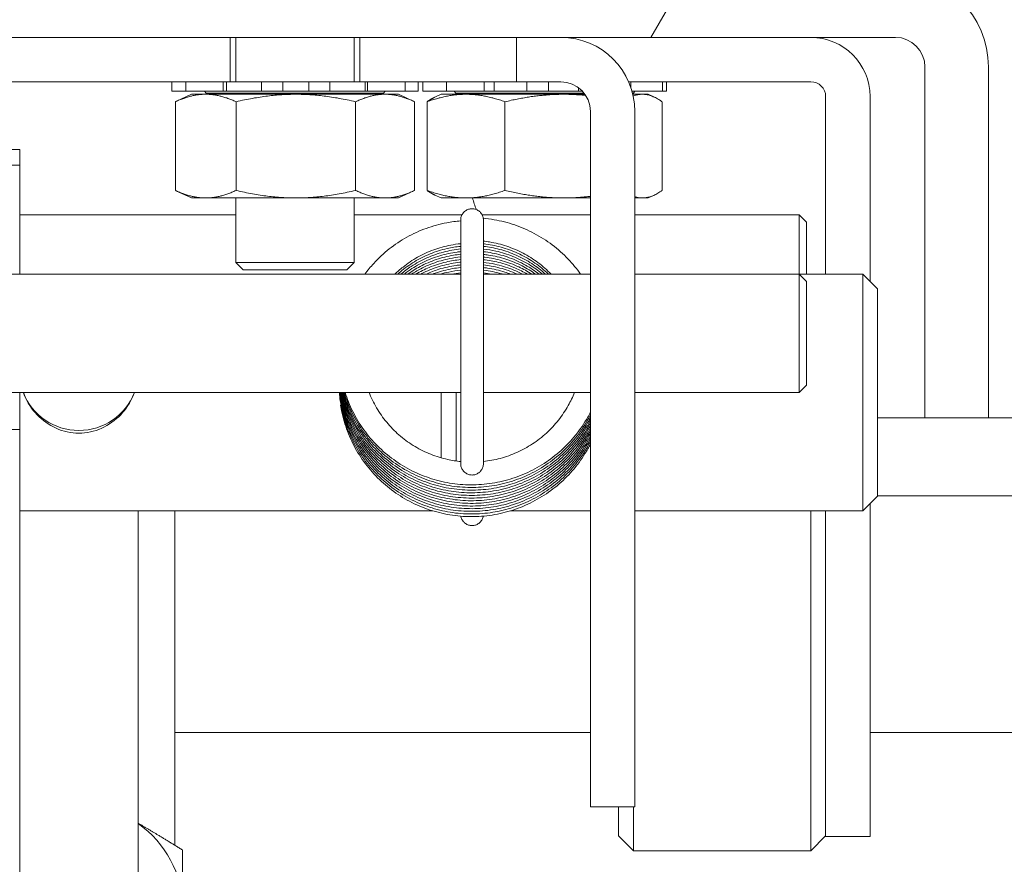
# Model space of a CAD drawing. Header units: inches. Extents: x 15 to 394, y 11 to 241.
# Tile 35 of 83: x 271.15 to 273.23, y 74.21 to 76. Entities that reach past the tile are written whole.
import ezdxf

# ---------------------------------------------------------------- set-up
doc = ezdxf.new("R2010")
doc.units = ezdxf.units.IN
doc.header["$LTSCALE"] = 24
doc.header["$MEASUREMENT"] = 0
doc.layers.add('Hatch (ANSI)', color=7, linetype='Continuous', lineweight=5)
doc.layers.add('Visible (ANSI)', color=7, linetype='Continuous', lineweight=5)

msp = doc.modelspace()

# ---------------------------------------------------------------- hatches: boundary and pattern name
at = {"layer": 'Hatch (ANSI)'}
h = msp.add_hatch(dxfattribs=at)
h.set_pattern_fill('ANSI31', color=256, scale=24, style=0)
edge = h.paths.add_edge_path()
edge.add_ellipse((247.2402, 76.0002), major_axis=(0, 0.2278), ratio=1, start_angle=0, end_angle=90)
edge.add_line((247.0125, 76.0002), (247.0125, 52.3932))
edge.add_ellipse((247.3027, 52.3932), major_axis=(-0.2903, 0), ratio=1, start_angle=0, end_angle=90)
edge.add_line((247.3027, 52.1029), (296.4722, 52.1029))
edge.add_ellipse((296.4722, 52.3932), major_axis=(0, -0.2903), ratio=1, start_angle=0, end_angle=90)
edge.add_line((296.7625, 52.3932), (296.7625, 76.0002))
edge.add_ellipse((296.5347, 76.0002), major_axis=(0.2278, 0), ratio=1, start_angle=0, end_angle=90)
edge.add_line((296.5347, 76.2279), (293.9902, 76.2279))
edge.add_ellipse((293.9902, 76.3217), major_axis=(0, -0.0938), ratio=1, start_angle=270, end_angle=360, ccw=False)
edge.add_line((293.8965, 76.3217), (293.8965, 76.8662))
edge.add_ellipse((293.9902, 76.8662), major_axis=(-0.0938, 0), ratio=1, start_angle=270, end_angle=360, ccw=False)
edge.add_line((293.9902, 76.9599), (294.3875, 76.9599))
edge.add_line((294.3875, 76.9599), (294.3875, 77.0939))
edge.add_line((294.3875, 77.0939), (293.9902, 77.0939))
edge.add_ellipse((293.9902, 76.8662), major_axis=(0, 0.2278), ratio=1, start_angle=0, end_angle=90)
edge.add_line((293.7625, 76.8662), (293.7625, 76.3217))
edge.add_ellipse((293.9902, 76.3217), major_axis=(-0.2278, 0), ratio=1, start_angle=0, end_angle=90)
edge.add_line((293.9902, 76.0939), (296.5347, 76.0939))
edge.add_ellipse((296.5347, 76.0002), major_axis=(0, 0.0938), ratio=1, start_angle=270, end_angle=360, ccw=False)
edge.add_line((296.6285, 76.0002), (296.6285, 52.3932))
edge.add_ellipse((296.4722, 52.3932), major_axis=(0.1562, 0), ratio=1, start_angle=270, end_angle=360, ccw=False)
edge.add_line((296.4722, 52.2369), (247.3027, 52.2369))
edge.add_ellipse((247.3027, 52.3932), major_axis=(0, -0.1562), ratio=1, start_angle=270, end_angle=360, ccw=False)
edge.add_line((247.1465, 52.3932), (247.1465, 76.0002))
edge.add_ellipse((247.2402, 76.0002), major_axis=(-0.0938, 0), ratio=1, start_angle=270, end_angle=360, ccw=False)
edge.add_line((247.2402, 76.0939), (248.5347, 76.0939))
edge.add_ellipse((248.5347, 76.3217), major_axis=(0, -0.2278), ratio=1, start_angle=0, end_angle=90)
edge.add_line((248.7625, 76.3217), (248.7625, 76.8662))
edge.add_ellipse((248.5347, 76.8662), major_axis=(0.2278, 0), ratio=1, start_angle=0, end_angle=90)
edge.add_line((248.5347, 77.0939), (248.1375, 77.0939))
edge.add_line((248.1375, 77.0939), (248.1375, 76.9599))
edge.add_line((248.1375, 76.9599), (248.5347, 76.9599))
edge.add_ellipse((248.5347, 76.8662), major_axis=(0, 0.0938), ratio=1, start_angle=270, end_angle=360, ccw=False)
edge.add_line((248.6285, 76.8662), (248.6285, 76.3217))
edge.add_ellipse((248.5347, 76.3217), major_axis=(0.0938, 0), ratio=1, start_angle=270, end_angle=360, ccw=False)
edge.add_line((248.5347, 76.2279), (248.1597, 76.2279))
edge.add_line((248.1597, 76.2279), (247.8472, 76.2279))
edge.add_line((247.8472, 76.2279), (247.5347, 76.2279))
edge.add_line((247.5347, 76.2279), (247.2402, 76.2279))
h = msp.add_hatch(dxfattribs=at)
h.set_pattern_fill('ANSI31', color=256, scale=24, angle=15, style=0)
edge = h.paths.add_edge_path()
edge.add_line((269.325, 75.8974), (269.325, 75.1564))
edge.add_line((269.325, 75.1564), (269.459, 75.1564))
edge.add_line((269.459, 75.1564), (269.459, 75.8974))
edge.add_ellipse((269.5215, 75.8974), major_axis=(-0.0625, 0), ratio=1, start_angle=270, end_angle=360, ccw=False)
edge.add_line((269.5215, 75.9599), (273.0035, 75.9599))
edge.add_ellipse((273.0035, 75.8974), major_axis=(0, 0.0625), ratio=1, start_angle=270, end_angle=360, ccw=False)
edge.add_line((273.066, 75.8974), (273.066, 75.1564))
edge.add_line((273.066, 75.1564), (273.2, 75.1564))
edge.add_line((273.2, 75.1564), (273.2, 75.8974))
edge.add_ellipse((273.0035, 75.8974), major_axis=(0.1965, 0), ratio=1, start_angle=0, end_angle=90)
edge.add_line((273.0035, 76.0939), (269.5215, 76.0939))
edge.add_ellipse((269.5215, 75.8974), major_axis=(0, 0.1965), ratio=1, start_angle=0, end_angle=90)

# ---------------------------------------------------------------- linework, layer by layer
at = {"layer": 'Visible (ANSI)'}
for p, q in [((269.5215, 75.9599), (273.0035, 75.9599)), ((271.5978, 75.8662), (271.5978, 75.9599)), ((271.61, 75.8662), (271.61, 75.9599)), ((271.86, 75.8662), (271.86, 75.9599)), ((271.8719, 75.9599), (271.8719, 75.8662)), ((272.2028, 75.8662), (272.2028, 75.9599)), ((273.066, 75.8974), (273.066, 75.1564)), ((273.2, 75.1564), (273.2, 75.8974)), ((270.9329, 75.8662), (271.5978, 75.8662)), ((271.4749, 75.8662), (271.4749, 75.8462)), ((271.5044, 75.8662), (271.5044, 75.8462)), ((271.5834, 75.8662), (271.5834, 75.8462)), ((271.5902, 75.8662), (271.5902, 75.8462)), ((271.5978, 75.8662), (271.6004, 75.8662)), ((271.6135, 75.8662), (271.6004, 75.8662)), ((271.6135, 75.8662), (271.6407, 75.8662)), ((271.6643, 75.8662), (271.6407, 75.8662)), ((271.7091, 75.8662), (271.6643, 75.8662)), ((271.6643, 75.8662), (271.6643, 75.8462)), ((271.7096, 75.8662), (271.7091, 75.8662)), ((271.7091, 75.8462), (271.7091, 75.8662)), ((271.7096, 75.8662), (271.7297, 75.8662)), ((271.7447, 75.8662), (271.7297, 75.8662)), ((271.7447, 75.8662), (271.7646, 75.8662)), ((271.8088, 75.8662), (271.7646, 75.8662)), ((271.7646, 75.8662), (271.7646, 75.8462)), ((271.8331, 75.8662), (271.8088, 75.8662)), ((271.8088, 75.8462), (271.8088, 75.8662)), ((271.8331, 75.8662), (271.8605, 75.8662)), ((271.8719, 75.8662), (271.8605, 75.8662)), ((271.8719, 75.8662), (272.2028, 75.8662)), ((271.8832, 75.8662), (271.8832, 75.8462)), ((271.8886, 75.8462), (271.8886, 75.8662)), ((271.9675, 75.8662), (271.9675, 75.8462)), ((271.995, 75.8662), (271.995, 75.8462)), ((272.0052, 75.8662), (272.0052, 75.8462)), ((272.0554, 75.8662), (272.0554, 75.8462)), ((272.1345, 75.8662), (272.1345, 75.8462)), ((272.1557, 75.8662), (272.1557, 75.8462)), ((272.2966, 75.8662), (272.2028, 75.8662)), ((272.2246, 75.8662), (272.2246, 75.8462)), ((272.2708, 75.8462), (272.2708, 75.8662)), ((272.4398, 75.8662), (272.825, 75.8662)), ((272.4444, 75.8662), (272.4444, 75.8544)), ((272.5113, 75.8662), (272.5113, 75.8462)), ((272.5197, 75.8662), (272.5197, 75.8462)), ((271.4749, 75.8462), (271.475, 75.8462)), ((271.4749, 75.8462), (271.4749, 75.8462)), ((271.4952, 75.8462), (271.475, 75.8462)), ((271.4952, 75.8462), (271.5044, 75.8462)), ((271.5071, 75.8462), (271.5044, 75.8462)), ((271.5071, 75.8462), (271.5147, 75.8462)), ((271.5421, 75.8462), (271.5147, 75.8462)), ((271.5421, 75.8462), (271.5834, 75.8462)), ((271.5475, 75.8424), (271.544, 75.8462)), ((271.5902, 75.8462), (271.5834, 75.8462)), ((271.6004, 75.8462), (271.5902, 75.8462)), ((271.6004, 75.8462), (271.6135, 75.8462)), ((271.6407, 75.8462), (271.6135, 75.8462)), ((271.6407, 75.8462), (271.6643, 75.8462)), ((271.7091, 75.8462), (271.6643, 75.8462)), ((271.7091, 75.8462), (271.7096, 75.8462)), ((271.7297, 75.8462), (271.7096, 75.8462)), ((271.7297, 75.8462), (271.7447, 75.8462)), ((271.7646, 75.8462), (271.7447, 75.8462)), ((271.8088, 75.8462), (271.7646, 75.8462)), ((271.8088, 75.8462), (271.8331, 75.8462)), ((271.8605, 75.8462), (271.8331, 75.8462)), ((271.8605, 75.8462), (271.8734, 75.8462)), ((271.8832, 75.8462), (271.8734, 75.8462)), ((271.8886, 75.8462), (271.8832, 75.8462)), ((271.8886, 75.8462), (271.9303, 75.8462)), ((271.9224, 75.8424), (271.9259, 75.8462)), ((271.9576, 75.8462), (271.9303, 75.8462)), ((271.9576, 75.8462), (271.9649, 75.8462)), ((271.9675, 75.8462), (271.9649, 75.8462)), ((271.9675, 75.8462), (271.9752, 75.8462)), ((271.995, 75.8462), (271.9752, 75.8462)), ((272.0055, 75.8462), (272.0052, 75.8462)), ((272.0055, 75.8462), (272.0083, 75.8462)), ((272.0316, 75.8462), (272.0083, 75.8462)), ((272.0316, 75.8462), (272.0554, 75.8462)), ((272.0602, 75.8462), (272.0554, 75.8462)), ((272.0602, 75.8462), (272.0699, 75.8462)), ((272.0981, 75.8462), (272.0699, 75.8462)), ((272.075, 75.8424), (272.0715, 75.8462)), ((272.0981, 75.8462), (272.1345, 75.8462)), ((272.1557, 75.8462), (272.1345, 75.8462)), ((272.1691, 75.8462), (272.1557, 75.8462)), ((272.1691, 75.8462), (272.1832, 75.8462)), ((272.2087, 75.8462), (272.1832, 75.8462)), ((272.2087, 75.8462), (272.2246, 75.8462)), ((272.2708, 75.8462), (272.2246, 75.8462)), ((272.2708, 75.8462), (272.2796, 75.8462)), ((272.3029, 75.8462), (272.2796, 75.8462)), ((272.3029, 75.8462), (272.3177, 75.8462)), ((272.334, 75.8462), (272.3177, 75.8462)), ((272.334, 75.8537), (272.334, 75.8462)), ((272.3424, 75.8462), (272.334, 75.8462)), ((272.4469, 75.8462), (272.4797, 75.8462)), ((272.4499, 75.8424), (272.4534, 75.8462)), ((272.5052, 75.8462), (272.4797, 75.8462)), ((272.5052, 75.8462), (272.5102, 75.8462)), ((272.5113, 75.8462), (272.5102, 75.8462)), ((272.5197, 75.8462), (272.5113, 75.8462)), ((271.4823, 75.824), (271.4823, 75.6366)), ((271.5162, 75.8398), (271.4836, 75.8246)), ((271.9537, 75.8398), (271.5162, 75.8398)), ((271.9224, 75.8424), (271.5475, 75.8424)), ((271.5475, 75.8398), (271.5475, 75.8424)), ((271.6105, 75.824), (271.6105, 75.6366)), ((271.8632, 75.824), (271.8632, 75.6366)), ((271.9224, 75.8398), (271.9224, 75.8424)), ((271.9537, 75.8398), (271.9864, 75.8246)), ((271.9876, 75.824), (271.9876, 75.6366)), ((272.0141, 75.824), (272.0141, 75.6366)), ((272.0437, 75.8398), (272.0305, 75.8336)), ((272.3476, 75.8398), (272.0437, 75.8398)), ((272.3456, 75.8424), (272.075, 75.8424)), ((272.075, 75.8398), (272.075, 75.8424)), ((272.1786, 75.6366), (272.1786, 75.824)), ((272.4499, 75.8424), (272.4479, 75.8424)), ((272.4812, 75.8398), (272.4486, 75.8398)), ((272.4499, 75.8398), (272.4499, 75.8424)), ((272.4812, 75.8398), (272.4944, 75.8336)), ((272.5108, 75.824), (272.5108, 75.6366)), ((272.8562, 75.4599), (272.8562, 75.8349)), ((272.95, 75.8349), (272.95, 75.4447)), ((272.3591, 74.5849), (272.3591, 75.8037)), ((272.4528, 74.5849), (272.4528, 75.8037)), ((271.1535, 75.7232), (271.0597, 75.7232)), ((271.1535, 75.7232), (271.1535, 75.7224)), ((271.1535, 75.6897), (271.1535, 75.7224)), ((271.0597, 75.6897), (271.1535, 75.6897)), ((271.1535, 75.6897), (271.1535, 75.4599)), ((271.5162, 75.6208), (271.4836, 75.636)), ((271.9537, 75.6208), (271.9864, 75.636)), ((271.9537, 75.6208), (271.5162, 75.6208)), ((271.61, 75.4846), (271.61, 75.6208)), ((271.86, 75.4846), (271.86, 75.6208)), ((272.0437, 75.6208), (272.0305, 75.6269)), ((272.3591, 75.6208), (272.0437, 75.6208)), ((272.4812, 75.6208), (272.4528, 75.6208)), ((272.4812, 75.6208), (272.4944, 75.6269)), ((271.1535, 75.5849), (271.61, 75.5849)), ((271.86, 75.5849), (272.0877, 75.5849)), ((272.0851, 75.0596), (272.0851, 75.5741)), ((272.1305, 75.5849), (272.3591, 75.5849)), ((272.1331, 75.5741), (272.1331, 75.0596)), ((272.4528, 75.5849), (272.8003, 75.5849)), ((272.8003, 75.4599), (272.8003, 75.5849)), ((272.816, 75.5693), (272.8003, 75.5849)), ((272.816, 75.5693), (272.816, 75.4599)), ((271.61, 75.4846), (271.86, 75.4846)), ((271.6257, 75.4689), (271.61, 75.4846)), ((271.8443, 75.4689), (271.86, 75.4846)), ((270.5706, 75.4599), (272.0851, 75.4599)), ((271.8443, 75.4689), (271.6257, 75.4689)), ((272.1331, 75.4599), (272.3591, 75.4599)), ((272.4528, 75.4599), (272.8003, 75.4599)), ((272.8003, 75.4599), (272.9347, 75.4599)), ((272.8003, 75.2099), (272.8003, 75.4599)), ((272.816, 75.4443), (272.8003, 75.4599)), ((272.9347, 74.9599), (272.9347, 75.4599)), ((272.966, 75.4287), (272.9347, 75.4599)), ((272.816, 75.4443), (272.816, 75.2256)), ((272.966, 75.4287), (272.966, 74.9912)), ((272.816, 75.2256), (272.8003, 75.2099)), ((270.5706, 75.2099), (272.0851, 75.2099)), ((271.1535, 75.2099), (271.1535, 75.132)), ((272.044, 75.2099), (272.044, 75.0718)), ((272.0753, 75.0652), (272.0753, 75.2099)), ((272.1331, 75.2099), (272.3591, 75.2099)), ((272.4528, 75.2099), (272.8003, 75.2099)), ((273.066, 75.1564), (272.966, 75.1564)), ((273.066, 75.1564), (273.2, 75.1564)), ((273.45, 75.1564), (273.2, 75.1564)), ((271.1535, 75.132), (271.0597, 75.132)), ((271.1535, 75.132), (271.1535, 74.1361)), ((272.966, 74.9912), (272.9347, 74.9599)), ((272.966, 74.9919), (273.45, 74.9919)), ((272.95, 74.9752), (272.95, 74.5224)), ((271.1535, 74.9599), (272.0262, 74.9599)), ((271.4035, 74.9599), (271.4035, 74.1225)), ((271.4812, 74.3669), (271.4812, 74.9599)), ((272.1902, 74.9599), (272.3591, 74.9599)), ((272.4528, 74.9599), (272.9347, 74.9599)), ((272.825, 74.2419), (272.825, 74.9599)), ((272.8562, 74.5224), (272.8562, 74.9599)), ((272.3591, 74.3349), (272.3591, 74.5849)), ((272.4528, 74.5849), (272.4528, 74.3349)), ((272.8562, 74.2724), (272.8562, 74.5224)), ((272.95, 74.5224), (272.95, 74.2724)), ((271.4812, 74.4919), (272.3591, 74.4919)), ((272.95, 74.4919), (273.45, 74.4919)), ((271.4812, 74.3669), (271.4812, 74.2535)), ((272.3591, 74.3349), (272.4528, 74.3349)), ((272.4187, 74.2732), (272.4187, 74.3349)), ((272.45, 74.3349), (272.45, 74.2419)), ((272.4187, 74.2732), (272.45, 74.2419)), ((272.8562, 74.2732), (272.825, 74.2419)), ((272.8562, 74.2724), (272.95, 74.2724)), ((272.45, 74.2419), (272.825, 74.2419))]:
    msp.add_line(p, q, dxfattribs=at)
for centre, radius, start, end in [((273.0035, 75.8974), 0.1965, 0, 90), ((272.2966, 75.8037), 0.1563, 0, 90), ((272.825, 75.8349), 0.125, 0, 90), ((273.0035, 75.8974), 0.0625, 0, 90), ((272.2966, 75.8037), 0.0625, 0, 90), ((272.825, 75.8349), 0.0312, 0, 90), ((272.2625, 75.6564), 0.1563, 193.1887, 202.6185), ((272.1091, 75.5549), 0.024, 177.1597, 182.8403)]:
    msp.add_arc(centre, radius, start, end, dxfattribs=at)
for centre, major_axis, start_param, end_param in [((271.2785, 75.2528), (-0.125, 0), 0.355669, 2.785924), ((271.2785, 74.1225), (0.2187, 0), 0, 0.962551)]:
    msp.add_ellipse(centre, major_axis=major_axis, ratio=0.985179, start_param=start_param, end_param=end_param, dxfattribs=at)
for points, weights in [([(271.4823, 75.824), (271.5464, 75.8534), (271.6105, 75.824)], [1, 1.15470053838, 1]), ([(271.4836, 75.8246), (271.4829, 75.8243), (271.4823, 75.824)], [1.00267659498, 1.0013500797, 1]), ([(271.6105, 75.824), (271.7369, 75.8534), (271.8632, 75.824)], [1, 1.15470053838, 1]), ([(271.8632, 75.824), (271.9254, 75.8534), (271.9876, 75.824)], [1, 1.15470053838, 1]), ([(272.0141, 75.824), (272.0963, 75.8534), (272.1786, 75.824)], [1, 1.15470053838, 1]), ([(272.0305, 75.8336), (272.0227, 75.83), (272.0141, 75.824)], [1.04589524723, 1.02802426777, 1]), ([(272.1786, 75.824), (272.269, 75.8454), (272.3492, 75.8374)], [1, 1.10818368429, 1.06505943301]), ([(272.4494, 75.8362), (272.4784, 75.8467), (272.5108, 75.824)], [1.05874303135, 1.11528804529, 1]), ([(271.4823, 75.6366), (271.4829, 75.6363), (271.4836, 75.636)], [1, 1.0013500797, 1.00267659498]), ([(271.6105, 75.6366), (271.5464, 75.6071), (271.4823, 75.6366)], [1, 1.15470053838, 1]), ([(271.8632, 75.6366), (271.7369, 75.6071), (271.6105, 75.6366)], [1, 1.15470053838, 1]), ([(271.9876, 75.6366), (271.9254, 75.6071), (271.8632, 75.6366)], [1, 1.15470053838, 1]), ([(272.0141, 75.6366), (272.0227, 75.6306), (272.0305, 75.6269)], [1, 1.02802426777, 1.04589524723]), ([(272.1786, 75.6366), (272.0963, 75.6071), (272.0141, 75.6366)], [1, 1.15470053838, 1]), ([(272.3591, 75.6242), (272.2738, 75.614), (272.1786, 75.6366)], [1.05946974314, 1.11453983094, 1]), ([(272.5108, 75.6366), (272.4801, 75.615), (272.4528, 75.6233)], [1, 1.10879353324, 1.06456842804]), ([(271.4035, 74.3002), (271.447, 74.275), (271.4972, 74.2436)], [1.00961804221, 1.03230472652, 1]), ([(271.4972, 74.2436), (271.4972, 74.1802), (271.4972, 74.1225)], [1, 1.0379548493, 1])]:
    msp.add_rational_spline(points, weights, degree=2, dxfattribs=at)
for points, knots in [([(272.1091, 75.5981), (272.1066, 75.5981), (272.1041, 75.5977), (272.0993, 75.5962), (272.097, 75.595), (272.093, 75.5921), (272.0912, 75.5903), (272.0882, 75.5862), (272.0871, 75.584), (272.0855, 75.5792), (272.0851, 75.5767), (272.0851, 75.5741)], [-3.141593, -3.141593, -3.141593, -3.141593, -2.827433, -2.827433, -2.513274, -2.513274, -2.199115, -2.199115, -1.884956, -1.884956, -1.570796, -1.570796, -1.570796, -1.570796]), ([(272.1331, 75.5741), (272.1331, 75.5767), (272.1327, 75.5792), (272.1311, 75.584), (272.1299, 75.5862), (272.127, 75.5903), (272.1252, 75.5921), (272.1211, 75.595), (272.1189, 75.5962), (272.1141, 75.5977), (272.1116, 75.5981), (272.1091, 75.5981)], [1.570796, 1.570796, 1.570796, 1.570796, 1.884956, 1.884956, 2.199115, 2.199115, 2.513274, 2.513274, 2.827433, 2.827433, 3.141593, 3.141593, 3.141593, 3.141593]), ([(272.1328, 75.5778), (272.1404, 75.5772), (272.1481, 75.5762), (272.1705, 75.5724), (272.1851, 75.5686), (272.2135, 75.5589), (272.2274, 75.5529), (272.2539, 75.5388), (272.2666, 75.5307), (272.2906, 75.5125), (272.3019, 75.5025), (272.3217, 75.4817), (272.3305, 75.4711), (272.3384, 75.4599)], [0.0840364, 0.0840364, 0.0840364, 0.0840364, 0.1661849, 0.1661849, 0.3264249, 0.3264249, 0.4866691, 0.4866691, 0.6469118, 0.6469118, 0.8071483, 0.8071483, 0.9532054, 0.9532054, 0.9532054, 0.9532054]), ([(271.8826, 75.4599), (271.8884, 75.4678), (271.8947, 75.4753), (271.9114, 75.4936), (271.9224, 75.5038), (271.9459, 75.5223), (271.9584, 75.5306), (271.9846, 75.5452), (271.9983, 75.5514), (272.0265, 75.5616), (272.041, 75.5656), (272.0655, 75.5702), (272.0753, 75.5716), (272.0851, 75.5724)], [5.3468346, 5.3468346, 5.3468346, 5.3468346, 5.4516047, 5.4516047, 5.6116971, 5.6116971, 5.7718208, 5.7718208, 5.9319753, 5.9319753, 6.0921584, 6.0921584, 6.197541, 6.197541, 6.197541, 6.197541]), ([(271.9462, 75.4599), (271.9517, 75.4652), (271.9574, 75.4702), (271.973, 75.4826), (271.9834, 75.4895), (272.005, 75.5017), (272.0164, 75.5069), (272.0398, 75.5154), (272.0518, 75.5188), (272.071, 75.5225), (272.078, 75.5235), (272.0851, 75.5242)], [5.5107288, 5.5107288, 5.5107288, 5.5107288, 5.6083485, 5.6083485, 5.7686429, 5.7686429, 5.9288962, 5.9288962, 6.0891117, 6.0891117, 6.1806158, 6.1806158, 6.1806158, 6.1806158]), ([(271.9522, 75.4599), (271.9539, 75.4614), (271.9555, 75.4629), (271.9667, 75.4723), (271.9768, 75.4796), (271.998, 75.4925), (272.0092, 75.4981), (272.0322, 75.5074), (272.0442, 75.5111), (272.0658, 75.5161), (272.0754, 75.5176), (272.0851, 75.5186)], [11.829203, 11.829203, 11.829203, 11.829203, 11.8576629, 11.8576629, 12.0179662, 12.0179662, 12.178228, 12.178228, 12.3384511, 12.3384511, 12.4638012, 12.4638012, 12.4638012, 12.4638012]), ([(271.9587, 75.4599), (271.9657, 75.4658), (271.9731, 75.4713), (271.9911, 75.4831), (272.0021, 75.489), (272.0248, 75.4991), (272.0366, 75.5032), (272.0606, 75.5096), (272.0728, 75.5118), (272.0851, 75.513)], [18.1491141, 18.1491141, 18.1491141, 18.1491141, 18.2672876, 18.2672876, 18.4275581, 18.4275581, 18.587789, 18.587789, 18.7469867, 18.7469867, 18.7469867, 18.7469867]), ([(272.1331, 75.5296), (272.1374, 75.5291), (272.1418, 75.5285), (272.1585, 75.5258), (272.1706, 75.5228), (272.1943, 75.5149), (272.2058, 75.51), (272.2279, 75.4984), (272.2385, 75.4917), (272.2583, 75.4769), (272.2676, 75.4687), (272.2761, 75.4599)], [0.1032777, 0.1032777, 0.1032777, 0.1032777, 0.1601029, 0.1601029, 0.320243, 0.320243, 0.4803772, 0.4803772, 0.6405132, 0.6405132, 0.7984645, 0.7984645, 0.7984645, 0.7984645]), ([(272.1331, 75.524), (272.1348, 75.5238), (272.1366, 75.5236), (272.1507, 75.5218), (272.163, 75.5192), (272.1869, 75.5121), (272.1985, 75.5075), (272.221, 75.4967), (272.2318, 75.4904), (272.2521, 75.4763), (272.2617, 75.4684), (272.2705, 75.4599)], [6.3864629, 6.3864629, 6.3864629, 6.3864629, 6.4094538, 6.4094538, 6.5695962, 6.5695962, 6.729731, 6.729731, 6.889866, 6.889866, 7.0476953, 7.0476953, 7.0476953, 7.0476953]), ([(272.1331, 75.5184), (272.1446, 75.5172), (272.1561, 75.5151), (272.1794, 75.509), (272.1912, 75.5049), (272.214, 75.4948), (272.225, 75.4889), (272.2457, 75.4755), (272.2554, 75.4681), (272.2645, 75.4599)], [12.6696482, 12.6696482, 12.6696482, 12.6696482, 12.8189491, 12.8189491, 12.9790848, 12.9790848, 13.1392191, 13.1392191, 13.2956852, 13.2956852, 13.2956852, 13.2956852]), ([(272.1331, 75.5128), (272.142, 75.5119), (272.1509, 75.5104), (272.1718, 75.5057), (272.1837, 75.502), (272.2069, 75.4927), (272.2181, 75.4871), (272.239, 75.4745), (272.2488, 75.4676), (272.258, 75.4599)], [18.9528336, 18.9528336, 18.9528336, 18.9528336, 19.0683015, 19.0683015, 19.2284385, 19.2284385, 19.3885725, 19.3885725, 19.5422381, 19.5422381, 19.5422381, 19.5422381]), ([(271.9656, 75.4599), (271.9684, 75.4621), (271.9713, 75.4642), (271.9844, 75.4734), (271.9951, 75.4797), (272.0175, 75.4906), (272.0291, 75.4951), (272.053, 75.5023), (272.0652, 75.5049), (272.08, 75.5069), (272.0826, 75.5071), (272.0851, 75.5074)], [24.4707078, 24.4707078, 24.4707078, 24.4707078, 24.5166072, 24.5166072, 24.6768863, 24.6768863, 24.8371253, 24.8371253, 24.9973282, 24.9973282, 25.0301719, 25.0301719, 25.0301719, 25.0301719]), ([(271.9732, 75.4599), (271.9815, 75.4658), (271.9902, 75.4712), (272.0103, 75.4818), (272.0217, 75.4867), (272.0453, 75.4947), (272.0574, 75.4977), (272.0748, 75.5006), (272.08, 75.5013), (272.0851, 75.5018)], [30.7943054, 30.7943054, 30.7943054, 30.7943054, 30.9262128, 30.9262128, 31.08646, 31.08646, 31.2466701, 31.2466701, 31.3133571, 31.3133571, 31.3133571, 31.3133571]), ([(271.9814, 75.4599), (271.985, 75.4623), (271.9887, 75.4645), (272.0032, 75.4728), (272.0145, 75.4781), (272.0377, 75.4868), (272.0497, 75.4903), (272.0696, 75.4943), (272.0773, 75.4954), (272.0851, 75.4962)], [37.1203404, 37.1203404, 37.1203404, 37.1203404, 37.1755374, 37.1755374, 37.335793, 37.335793, 37.4960105, 37.4960105, 37.5965424, 37.5965424, 37.5965424, 37.5965424]), ([(271.9905, 75.4599), (271.9996, 75.4652), (272.009, 75.4699), (272.0303, 75.4787), (272.0421, 75.4826), (272.0644, 75.4879), (272.0747, 75.4896), (272.0851, 75.4906)], [43.4494079, 43.4494079, 43.4494079, 43.4494079, 43.5851244, 43.5851244, 43.7453495, 43.7453495, 43.8797278, 43.8797278, 43.8797278, 43.8797278]), ([(272.1331, 75.5072), (272.1394, 75.5065), (272.1457, 75.5056), (272.1641, 75.5021), (272.1762, 75.4988), (272.1996, 75.4903), (272.211, 75.4851), (272.2321, 75.4734), (272.2418, 75.467), (272.251, 75.4599)], [25.236019, 25.236019, 25.236019, 25.236019, 25.3176534, 25.3176534, 25.4777921, 25.4777921, 25.637926, 25.637926, 25.7871063, 25.7871063, 25.7871063, 25.7871063]), ([(272.1331, 75.5016), (272.1368, 75.5012), (272.1404, 75.5007), (272.1564, 75.4983), (272.1686, 75.4954), (272.1923, 75.4877), (272.2039, 75.4829), (272.2248, 75.4721), (272.2344, 75.4663), (272.2434, 75.4599)], [31.5192042, 31.5192042, 31.5192042, 31.5192042, 31.5670047, 31.5670047, 31.7271454, 31.7271454, 31.8872797, 31.8872797, 32.0299681, 32.0299681, 32.0299681, 32.0299681]), ([(272.1331, 75.496), (272.1341, 75.4959), (272.1352, 75.4958), (272.1487, 75.4942), (272.1609, 75.4917), (272.1849, 75.4848), (272.1966, 75.4804), (272.2173, 75.4706), (272.2264, 75.4656), (272.2352, 75.4599)], [37.8023894, 37.8023894, 37.8023894, 37.8023894, 37.8163554, 37.8163554, 37.9764985, 37.9764985, 38.1366335, 38.1366335, 38.2703926, 38.2703926, 38.2703926, 38.2703926]), ([(272.1331, 75.4904), (272.1439, 75.4893), (272.1547, 75.4874), (272.1774, 75.4816), (272.1892, 75.4776), (272.2094, 75.469), (272.2179, 75.4647), (272.226, 75.4599)], [44.0855748, 44.0855748, 44.0855748, 44.0855748, 44.2258513, 44.2258513, 44.3859873, 44.3859873, 44.5077802, 44.5077802, 44.5077802, 44.5077802]), ([(272.0006, 75.4599), (272.0042, 75.4618), (272.0079, 75.4636), (272.0229, 75.4704), (272.0346, 75.4746), (272.0586, 75.4812), (272.0709, 75.4835), (272.0839, 75.4849), (272.0845, 75.485), (272.0851, 75.485)], [49.782393, 49.782393, 49.782393, 49.782393, 49.8344539, 49.8344539, 49.994687, 49.994687, 50.1548849, 50.1548849, 50.1629132, 50.1629132, 50.1629132, 50.1629132]), ([(272.0122, 75.4599), (272.0209, 75.4639), (272.0299, 75.4673), (272.0509, 75.4738), (272.0631, 75.4765), (272.0786, 75.4787), (272.0819, 75.4791), (272.0851, 75.4794)], [56.1206756, 56.1206756, 56.1206756, 56.1206756, 56.2440229, 56.2440229, 56.4042277, 56.4042277, 56.4460984, 56.4460984, 56.4460984, 56.4460984]), ([(272.0257, 75.4599), (272.0276, 75.4607), (272.0296, 75.4614), (272.0433, 75.4661), (272.0554, 75.4693), (272.0734, 75.4725), (272.0793, 75.4733), (272.0851, 75.4738)], [62.4666827, 62.4666827, 62.4666827, 62.4666827, 62.4933571, 62.4933571, 62.6535692, 62.6535692, 62.7292836, 62.7292836, 62.7292836, 62.7292836]), ([(272.1331, 75.4848), (272.1413, 75.484), (272.1495, 75.4826), (272.1698, 75.4783), (272.1817, 75.4747), (272.201, 75.4671), (272.2085, 75.4637), (272.2159, 75.4599)], [50.3687602, 50.3687602, 50.3687602, 50.3687602, 50.4752035, 50.4752035, 50.6353409, 50.6353409, 50.7412515, 50.7412515, 50.7412515, 50.7412515]), ([(272.1331, 75.4792), (272.1387, 75.4786), (272.1443, 75.4778), (272.1621, 75.4746), (272.1742, 75.4714), (272.1922, 75.4651), (272.1983, 75.4626), (272.2043, 75.4599)], [56.6519455, 56.6519455, 56.6519455, 56.6519455, 56.7245553, 56.7245553, 56.8846945, 56.8846945, 56.9694216, 56.9694216, 56.9694216, 56.9694216]), ([(272.1331, 75.4736), (272.1361, 75.4733), (272.139, 75.473), (272.1544, 75.4707), (272.1665, 75.4679), (272.1826, 75.4629), (272.1867, 75.4615), (272.1908, 75.4599)], [62.9351307, 62.9351307, 62.9351307, 62.9351307, 62.9739065, 62.9739065, 63.1340478, 63.1340478, 63.1898671, 63.1898671, 63.1898671, 63.1898671]), ([(272.0424, 75.4599), (272.0482, 75.4616), (272.054, 75.4631), (272.0682, 75.4661), (272.0766, 75.4674), (272.0851, 75.4682)], [68.8254758, 68.8254758, 68.8254758, 68.8254758, 68.9029092, 68.9029092, 69.0124689, 69.0124689, 69.0124689, 69.0124689]), ([(272.1331, 75.4681), (272.1334, 75.468), (272.1338, 75.468), (272.1466, 75.4665), (272.1589, 75.4642), (272.1719, 75.4605), (272.173, 75.4602), (272.174, 75.4599)], [69.218316, 69.218316, 69.218316, 69.218316, 69.2232569, 69.2232569, 69.3834008, 69.3834008, 69.3975333, 69.3975333, 69.3975333, 69.3975333]), ([(271.3959, 75.2099), (271.3952, 75.2081), (271.3945, 75.2063), (271.3874, 75.1888), (271.3778, 75.1744), (271.3559, 75.1515), (271.342, 75.1413), (271.3113, 75.1275), (271.2945, 75.1239), (271.2624, 75.1239), (271.2456, 75.1275), (271.2149, 75.1413), (271.201, 75.1515), (271.1791, 75.1744), (271.1696, 75.1888), (271.1624, 75.2063), (271.1617, 75.2081), (271.161, 75.2099)], [0.5960518, 0.5960518, 0.5960518, 0.5960518, 0.6100534, 0.6100534, 0.7319308, 0.7319308, 0.8541414, 0.8541414, 0.976352, 0.976352, 1.0985626, 1.0985626, 1.2207732, 1.2207732, 1.3426506, 1.3426506, 1.3566522, 1.3566522, 1.3566522, 1.3566522]), ([(272.3591, 75.1064), (272.354, 75.0965), (272.3484, 75.087), (272.3337, 75.0653), (272.3243, 75.0535), (272.3038, 75.0316), (272.2926, 75.0214), (272.2688, 75.003), (272.2562, 74.9948), (272.2298, 74.9804), (272.216, 74.9743), (272.1876, 74.9643), (272.1731, 74.9605), (272.1435, 74.9551), (272.1285, 74.9537), (272.0984, 74.9531), (272.0834, 74.954), (272.0537, 74.9582), (272.039, 74.9616), (272.0103, 74.9704), (271.9964, 74.976), (271.9695, 74.9894), (271.9567, 74.9971), (271.9323, 75.0146), (271.9208, 75.0243), (271.8996, 75.0454), (271.8898, 75.0568), (271.8723, 75.0809), (271.8645, 75.0937), (271.851, 75.1204), (271.8453, 75.1343), (271.8363, 75.1628), (271.833, 75.1774), (271.8299, 75.198), (271.8292, 75.204), (271.8288, 75.2099)], [71.161766, 71.161766, 71.161766, 71.161766, 71.279941, 71.279941, 71.440156, 71.440156, 71.600383, 71.600383, 71.760619, 71.760619, 71.920861, 71.920861, 72.081106, 72.081106, 72.241346, 72.241346, 72.401576, 72.401576, 72.561789, 72.561789, 72.72198, 72.72198, 72.882143, 72.882143, 73.042276, 73.042276, 73.202377, 73.202377, 73.362448, 73.362448, 73.522494, 73.522494, 73.682519, 73.682519, 73.746462, 73.746462, 73.746462, 73.746462]), ([(272.3591, 75.112), (272.3524, 75.099), (272.3448, 75.0866), (272.3273, 75.0627), (272.3175, 75.0513), (272.2962, 75.0301), (272.2846, 75.0204), (272.2602, 75.0029), (272.2473, 74.9951), (272.2203, 74.9817), (272.2063, 74.9761), (272.1776, 74.9672), (272.1629, 74.9639), (272.1332, 74.9596), (272.1181, 74.9587), (272.0881, 74.9592), (272.0731, 74.9607), (272.0436, 74.966), (272.029, 74.9699), (272.0007, 74.9798), (271.987, 74.9859), (271.9606, 75.0002), (271.9481, 75.0084), (271.9244, 75.0268), (271.9133, 75.0369), (271.8928, 75.0587), (271.8835, 75.0705), (271.8668, 75.0953), (271.8595, 75.1084), (271.847, 75.1355), (271.8419, 75.1496), (271.8339, 75.1784), (271.8311, 75.1931), (271.8294, 75.2086), (271.8293, 75.2093), (271.8293, 75.2099)], [64.878582, 64.878582, 64.878582, 64.878582, 65.033529, 65.033529, 65.193747, 65.193747, 65.353976, 65.353976, 65.514214, 65.514214, 65.674457, 65.674457, 65.834701, 65.834701, 65.99494, 65.99494, 66.155166, 66.155166, 66.315375, 66.315375, 66.475559, 66.475559, 66.635716, 66.635716, 66.795841, 66.795841, 66.955935, 66.955935, 67.116, 67.116, 67.27604, 67.27604, 67.436062, 67.436062, 67.443206, 67.443206, 67.443206, 67.443206]), ([(272.3591, 75.1176), (272.3577, 75.1149), (272.3563, 75.1123), (272.3476, 75.0966), (272.3393, 75.084), (272.3207, 75.0604), (272.3104, 75.0493), (272.2883, 75.029), (272.2764, 75.0197), (272.2513, 75.0031), (272.2381, 74.9958), (272.2107, 74.9834), (272.1966, 74.9783), (272.1675, 74.9704), (272.1527, 74.9677), (272.1228, 74.9645), (272.1078, 74.9641), (272.0778, 74.9658), (272.0629, 74.9678), (272.0335, 74.9742), (272.0191, 74.9785), (271.9912, 74.9895), (271.9777, 74.9961), (271.9519, 75.0114), (271.9397, 75.0201), (271.9167, 75.0392), (271.906, 75.0498), (271.8863, 75.0723), (271.8774, 75.0844), (271.8617, 75.1098), (271.8549, 75.1232), (271.8434, 75.1508), (271.8388, 75.165), (271.833, 75.1896), (271.8311, 75.1997), (271.8299, 75.2099)], [58.595396, 58.595396, 58.595396, 58.595396, 58.626907, 58.626907, 58.787117, 58.787117, 58.947338, 58.947338, 59.107569, 59.107569, 59.267809, 59.267809, 59.428053, 59.428053, 59.588296, 59.588296, 59.748532, 59.748532, 59.908755, 59.908755, 60.068959, 60.068959, 60.229137, 60.229137, 60.389287, 60.389287, 60.549405, 60.549405, 60.709492, 60.709492, 60.869551, 60.869551, 61.029586, 61.029586, 61.139908, 61.139908, 61.139908, 61.139908]), ([(272.3591, 75.1232), (272.3561, 75.1175), (272.353, 75.1119), (272.3419, 75.0935), (272.3331, 75.0813), (272.3137, 75.0583), (272.303, 75.0476), (272.2802, 75.0281), (272.268, 75.0192), (272.2423, 75.0036), (272.2288, 74.9968), (272.201, 74.9854), (272.1867, 74.9808), (272.1574, 74.974), (272.1425, 74.9718), (272.1125, 74.9697), (272.0974, 74.9699), (272.0675, 74.9727), (272.0527, 74.9752), (272.0236, 74.9827), (272.0094, 74.9876), (271.9819, 74.9996), (271.9687, 75.0067), (271.9435, 75.0229), (271.9315, 75.032), (271.9093, 75.052), (271.8989, 75.0629), (271.8802, 75.0862), (271.8717, 75.0986), (271.8569, 75.1246), (271.8506, 75.1381), (271.8401, 75.1661), (271.8361, 75.1805), (271.8322, 75.2001), (271.8313, 75.205), (271.8306, 75.2099)], [52.312208, 52.312208, 52.312208, 52.312208, 52.380494, 52.380494, 52.540706, 52.540706, 52.70093, 52.70093, 52.861163, 52.861163, 53.021404, 53.021404, 53.181648, 53.181648, 53.34189, 53.34189, 53.502124, 53.502124, 53.662344, 53.662344, 53.822542, 53.822542, 53.982714, 53.982714, 54.142856, 54.142856, 54.302967, 54.302967, 54.463048, 54.463048, 54.6231, 54.6231, 54.783131, 54.783131, 54.836561, 54.836561, 54.836561, 54.836561]), ([(272.3591, 75.1288), (272.3546, 75.12), (272.3496, 75.1115), (272.336, 75.0906), (272.3267, 75.0787), (272.3064, 75.0565), (272.2954, 75.0462), (272.2718, 75.0275), (272.2593, 75.0191), (272.2331, 75.0044), (272.2194, 74.9981), (272.1912, 74.9878), (272.1766, 74.9837), (272.1471, 74.978), (272.1322, 74.9763), (272.1021, 74.9754), (272.0871, 74.9761), (272.0573, 74.9799), (272.0426, 74.983), (272.0138, 74.9916), (271.9998, 74.997), (271.9728, 75.01), (271.9598, 75.0175), (271.9352, 75.0347), (271.9236, 75.0442), (271.9021, 75.065), (271.8922, 75.0763), (271.8743, 75.1003), (271.8663, 75.1129), (271.8525, 75.1394), (271.8466, 75.1532), (271.8374, 75.1813), (271.8339, 75.1955), (271.8315, 75.2099)], [46.029024, 46.029024, 46.029024, 46.029024, 46.134081, 46.134081, 46.294296, 46.294296, 46.454522, 46.454522, 46.614757, 46.614757, 46.774999, 46.774999, 46.935244, 46.935244, 47.095485, 47.095485, 47.255716, 47.255716, 47.415931, 47.415931, 47.576123, 47.576123, 47.736289, 47.736289, 47.896424, 47.896424, 48.056528, 48.056528, 48.216601, 48.216601, 48.376649, 48.376649, 48.533156, 48.533156, 48.533156, 48.533156]), ([(272.3591, 75.1343), (272.353, 75.1225), (272.3461, 75.1111), (272.3297, 75.088), (272.32, 75.0764), (272.2989, 75.055), (272.2875, 75.0451), (272.2633, 75.0273), (272.2505, 75.0193), (272.2237, 75.0056), (272.2098, 74.9998), (272.1812, 74.9905), (272.1665, 74.987), (272.1369, 74.9824), (272.1218, 74.9812), (272.0918, 74.9814), (272.0768, 74.9827), (272.0472, 74.9876), (272.0326, 74.9912), (272.0041, 75.0008), (271.9903, 75.0067), (271.9638, 75.0207), (271.9511, 75.0287), (271.9272, 75.0468), (271.9159, 75.0567), (271.8952, 75.0783), (271.8857, 75.0899), (271.8687, 75.1145), (271.8612, 75.1275), (271.8484, 75.1545), (271.8431, 75.1685), (271.8363, 75.1918), (271.8342, 75.2008), (271.8325, 75.2099)], [39.74584, 39.74584, 39.74584, 39.74584, 39.887669, 39.887669, 40.047887, 40.047887, 40.208115, 40.208115, 40.368352, 40.368352, 40.528595, 40.528595, 40.688839, 40.688839, 40.849078, 40.849078, 41.009306, 41.009306, 41.169517, 41.169517, 41.329703, 41.329703, 41.489862, 41.489862, 41.64999, 41.64999, 41.810087, 41.810087, 41.970154, 41.970154, 42.130196, 42.130196, 42.229683, 42.229683, 42.229683, 42.229683]), ([(272.3591, 75.1399), (272.3583, 75.1384), (272.3575, 75.1369), (272.3495, 75.1221), (272.3414, 75.1095), (272.3231, 75.0856), (272.313, 75.0744), (272.2911, 75.0537), (272.2794, 75.0443), (272.2545, 75.0273), (272.2414, 75.0199), (272.2142, 75.0071), (272.2001, 75.0019), (272.1712, 74.9936), (272.1564, 74.9906), (272.1265, 74.9871), (272.1115, 74.9865), (272.0815, 74.9878), (272.0665, 74.9896), (272.0371, 74.9956), (272.0227, 74.9998), (271.9946, 75.0104), (271.981, 75.0168), (271.955, 75.0318), (271.9426, 75.0403), (271.9194, 75.0591), (271.9085, 75.0695), (271.8886, 75.0918), (271.8796, 75.1038), (271.8635, 75.129), (271.8565, 75.1422), (271.8447, 75.1697), (271.8398, 75.1839), (271.8352, 75.2022), (271.8344, 75.2061), (271.8336, 75.2099)], [33.462655, 33.462655, 33.462655, 33.462655, 33.481048, 33.481048, 33.641258, 33.641258, 33.801477, 33.801477, 33.961708, 33.961708, 34.121947, 34.121947, 34.28219, 34.28219, 34.442434, 34.442434, 34.602671, 34.602671, 34.762896, 34.762896, 34.923101, 34.923101, 35.083282, 35.083282, 35.243434, 35.243434, 35.403554, 35.403554, 35.563644, 35.563644, 35.723705, 35.723705, 35.883742, 35.883742, 35.926134, 35.926134, 35.926134, 35.926134]), ([(272.3591, 75.1455), (272.3567, 75.1409), (272.3542, 75.1364), (272.344, 75.119), (272.3353, 75.1066), (272.3162, 75.0834), (272.3057, 75.0726), (272.2831, 75.0527), (272.271, 75.0437), (272.2456, 75.0277), (272.2322, 75.0208), (272.2045, 75.009), (272.1902, 75.0043), (272.161, 74.9971), (272.1461, 74.9947), (272.1162, 74.9922), (272.1011, 74.9922), (272.0712, 74.9945), (272.0563, 74.9969), (272.0272, 75.004), (272.0129, 75.0087), (271.9852, 75.0203), (271.9719, 75.0272), (271.9465, 75.0431), (271.9344, 75.0521), (271.9119, 75.0718), (271.9014, 75.0825), (271.8823, 75.1056), (271.8737, 75.1179), (271.8586, 75.1437), (271.8521, 75.1572), (271.8418, 75.1837), (271.8378, 75.1967), (271.8348, 75.2099)], [27.179468, 27.179468, 27.179468, 27.179468, 27.234635, 27.234635, 27.394847, 27.394847, 27.555069, 27.555069, 27.715301, 27.715301, 27.875542, 27.875542, 28.035786, 28.035786, 28.196029, 28.196029, 28.356264, 28.356264, 28.516484, 28.516484, 28.676684, 28.676684, 28.836859, 28.836859, 28.997004, 28.997004, 29.157117, 29.157117, 29.3172, 29.3172, 29.477255, 29.477255, 29.622499, 29.622499, 29.622499, 29.622499]), ([(272.3591, 75.1511), (272.3551, 75.1435), (272.3508, 75.136), (272.3381, 75.116), (272.329, 75.104), (272.309, 75.0815), (272.2982, 75.0711), (272.2748, 75.0521), (272.2624, 75.0435), (272.2364, 75.0285), (272.2228, 75.022), (272.1947, 75.0113), (272.1802, 75.007), (272.1508, 75.0009), (272.1358, 74.999), (272.1058, 74.9977), (272.0908, 74.9982), (272.0609, 75.0017), (272.0462, 75.0046), (272.0173, 75.0127), (272.0032, 75.018), (271.976, 75.0306), (271.9629, 75.038), (271.9381, 75.0548), (271.9264, 75.0642), (271.9046, 75.0847), (271.8946, 75.0959), (271.8763, 75.1196), (271.8682, 75.1322), (271.854, 75.1585), (271.848, 75.1722), (271.8404, 75.1941), (271.8381, 75.202), (271.8361, 75.2099)], [20.896282, 20.896282, 20.896282, 20.896282, 20.988222, 20.988222, 21.148436, 21.148436, 21.308661, 21.308661, 21.468896, 21.468896, 21.629137, 21.629137, 21.789382, 21.789382, 21.949623, 21.949623, 22.109855, 22.109855, 22.270072, 22.270072, 22.430266, 22.430266, 22.590434, 22.590434, 22.750572, 22.750572, 22.910678, 22.910678, 23.070754, 23.070754, 23.230804, 23.230804, 23.318768, 23.318768, 23.318768, 23.318768]), ([(272.3591, 75.1567), (272.3536, 75.146), (272.3473, 75.1356), (272.3319, 75.1133), (272.3224, 75.1016), (272.3016, 75.0799), (272.2904, 75.0698), (272.2664, 75.0517), (272.2536, 75.0436), (272.2271, 75.0295), (272.2132, 75.0235), (272.1848, 75.0139), (272.1702, 75.0102), (272.1405, 75.0051), (272.1255, 75.0038), (272.0955, 75.0036), (272.0805, 75.0046), (272.0508, 75.0092), (272.0361, 75.0126), (272.0076, 75.0218), (271.9937, 75.0276), (271.967, 75.0412), (271.9542, 75.0491), (271.93, 75.0668), (271.9186, 75.0766), (271.8976, 75.0979), (271.888, 75.1094), (271.8707, 75.1338), (271.863, 75.1467), (271.8498, 75.1735), (271.8443, 75.1874), (271.8391, 75.2044), (271.8383, 75.2072), (271.8376, 75.2099)], [14.613098, 14.613098, 14.613098, 14.613098, 14.74181, 14.74181, 14.902026, 14.902026, 15.062253, 15.062253, 15.22249, 15.22249, 15.382733, 15.382733, 15.542977, 15.542977, 15.703217, 15.703217, 15.863446, 15.863446, 16.023658, 16.023658, 16.183847, 16.183847, 16.344008, 16.344008, 16.504139, 16.504139, 16.664238, 16.664238, 16.824307, 16.824307, 16.984351, 16.984351, 17.014932, 17.014932, 17.014932, 17.014932]), ([(272.3591, 75.1623), (272.3589, 75.1619), (272.3586, 75.1614), (272.3514, 75.1477), (272.3434, 75.1349), (272.3255, 75.1108), (272.3155, 75.0994), (272.2939, 75.0785), (272.2823, 75.0689), (272.2577, 75.0517), (272.2447, 75.044), (272.2176, 75.0309), (272.2035, 75.0255), (272.1748, 75.0168), (272.16, 75.0137), (272.1302, 75.0097), (272.1152, 75.009), (272.0851, 75.0098), (272.0702, 75.0114), (272.0407, 75.0171), (272.0262, 75.0211), (271.998, 75.0313), (271.9843, 75.0375), (271.9581, 75.0521), (271.9456, 75.0605), (271.9221, 75.0791), (271.9111, 75.0893), (271.8909, 75.1113), (271.8817, 75.1232), (271.8653, 75.1482), (271.8581, 75.1613), (271.847, 75.1863), (271.8427, 75.198), (271.8392, 75.2099)], [8.329914, 8.329914, 8.329914, 8.329914, 8.335189, 8.335189, 8.495398, 8.495398, 8.655617, 8.655617, 8.815846, 8.815846, 8.976085, 8.976085, 9.136328, 9.136328, 9.296572, 9.296572, 9.45681, 9.45681, 9.617036, 9.617036, 9.777243, 9.777243, 9.937426, 9.937426, 10.09758, 10.09758, 10.257704, 10.257704, 10.417796, 10.417796, 10.577859, 10.577859, 10.710979, 10.710979, 10.710979, 10.710979]), ([(272.3591, 75.1679), (272.3573, 75.1644), (272.3554, 75.1609), (272.346, 75.1444), (272.3375, 75.132), (272.3187, 75.1085), (272.3083, 75.0976), (272.286, 75.0774), (272.274, 75.0683), (272.2488, 75.0519), (272.2355, 75.0448), (272.208, 75.0327), (272.1937, 75.0277), (272.1646, 75.0202), (272.1498, 75.0175), (272.1199, 75.0147), (272.1048, 75.0145), (272.0748, 75.0164), (272.0599, 75.0186), (272.0307, 75.0253), (272.0163, 75.0298), (271.9885, 75.0411), (271.9751, 75.0479), (271.9495, 75.0634), (271.9373, 75.0722), (271.9145, 75.0916), (271.9039, 75.1022), (271.8845, 75.125), (271.8758, 75.1372), (271.8603, 75.1628), (271.8536, 75.1762), (271.8454, 75.1966), (271.843, 75.2032), (271.8409, 75.2099)], [2.046727, 2.046727, 2.046727, 2.046727, 2.088776, 2.088776, 2.248987, 2.248987, 2.409208, 2.409208, 2.56944, 2.56944, 2.72968, 2.72968, 2.889924, 2.889924, 3.050167, 3.050167, 3.210403, 3.210403, 3.370625, 3.370625, 3.530827, 3.530827, 3.691003, 3.691003, 3.851151, 3.851151, 4.011267, 4.011267, 4.171352, 4.171352, 4.331409, 4.331409, 4.406898, 4.406898, 4.406898, 4.406898]), ([(272.0851, 75.064), (272.0759, 75.0649), (272.0667, 75.0664), (272.0455, 75.0711), (272.0336, 75.0747), (272.0105, 75.0839), (271.9993, 75.0894), (271.978, 75.1022), (271.9678, 75.1094), (271.9488, 75.1254), (271.9399, 75.1341), (271.9237, 75.1529), (271.9164, 75.1629), (271.9034, 75.1841), (271.8978, 75.1952), (271.8926, 75.2077), (271.8922, 75.2088), (271.8918, 75.2099)], [3.244162, 3.244162, 3.244162, 3.244162, 3.363371, 3.363371, 3.52356, 3.52356, 3.683782, 3.683782, 3.844042, 3.844042, 4.004343, 4.004343, 4.164686, 4.164686, 4.325067, 4.325067, 4.340422, 4.340422, 4.340422, 4.340422]), ([(272.3256, 75.2099), (272.3218, 75.2005), (272.3174, 75.1914), (272.3064, 75.1717), (272.2994, 75.1613), (272.2839, 75.1418), (272.2754, 75.1326), (272.257, 75.1158), (272.2471, 75.1081), (272.2262, 75.0944), (272.2153, 75.0884), (272.1925, 75.0782), (272.1807, 75.074), (272.157, 75.0677), (272.1451, 75.0655), (272.1331, 75.0642)], [1.95233, 1.95233, 1.95233, 1.95233, 2.08216, 2.08216, 2.242338, 2.242338, 2.402503, 2.402503, 2.562654, 2.562654, 2.722794, 2.722794, 2.882929, 2.882929, 3.038315, 3.038315, 3.038315, 3.038315]), ([(272.3591, 75.1008), (272.3556, 75.094), (272.3518, 75.0873), (272.3398, 75.0681), (272.3309, 75.056), (272.3111, 75.0333), (272.3003, 75.0227), (272.2772, 75.0035), (272.2649, 74.9948), (272.239, 74.9795), (272.2255, 74.9728), (272.1975, 74.9618), (272.1831, 74.9575), (272.1537, 74.951), (272.1388, 74.949), (272.1088, 74.9473), (272.0937, 74.9477), (272.0639, 74.9508), (272.0491, 74.9536), (272.0201, 74.9614), (272.006, 74.9665), (271.9786, 74.9789), (271.9655, 74.9861), (271.9405, 75.0027), (271.9287, 75.0119), (271.9067, 75.0322), (271.8965, 75.0433), (271.878, 75.0668), (271.8697, 75.0793), (271.8553, 75.1055), (271.8491, 75.1191), (271.8391, 75.1473), (271.8352, 75.1617), (271.8321, 75.1786), (271.8317, 75.1808), (271.8313, 75.1829)], [77.44495, 77.44495, 77.44495, 77.44495, 77.526353, 77.526353, 77.686566, 77.686566, 77.846791, 77.846791, 78.007025, 78.007025, 78.167266, 78.167266, 78.32751, 78.32751, 78.487752, 78.487752, 78.647985, 78.647985, 78.808203, 78.808203, 78.968399, 78.968399, 79.128569, 79.128569, 79.288709, 79.288709, 79.448817, 79.448817, 79.608895, 79.608895, 79.768946, 79.768946, 79.928975, 79.928975, 79.952609, 79.952609, 79.952609, 79.952609]), ([(272.1091, 75.0356), (272.1066, 75.0356), (272.1041, 75.036), (272.0993, 75.0376), (272.097, 75.0388), (272.093, 75.0417), (272.0912, 75.0435), (272.0882, 75.0476), (272.0871, 75.0498), (272.0855, 75.0546), (272.0851, 75.0571), (272.0851, 75.0596)], [-3.141593, -3.141593, -3.141593, -3.141593, -2.827433, -2.827433, -2.513274, -2.513274, -2.199115, -2.199115, -1.884956, -1.884956, -1.570796, -1.570796, -1.570796, -1.570796]), ([(272.1331, 75.0596), (272.1331, 75.0571), (272.1327, 75.0546), (272.1311, 75.0498), (272.1299, 75.0476), (272.127, 75.0435), (272.1252, 75.0417), (272.1211, 75.0388), (272.1189, 75.0376), (272.1141, 75.036), (272.1116, 75.0356), (272.1091, 75.0356)], [1.570796, 1.570796, 1.570796, 1.570796, 1.884956, 1.884956, 2.199115, 2.199115, 2.513274, 2.513274, 2.827433, 2.827433, 3.141593, 3.141593, 3.141593, 3.141593]), ([(272.0854, 74.9487), (272.0856, 74.9475), (272.0859, 74.9464), (272.0871, 74.9429), (272.0882, 74.9406), (272.0912, 74.9365), (272.093, 74.9347), (272.097, 74.9318), (272.0993, 74.9306), (272.1041, 74.9291), (272.1066, 74.9287), (272.1091, 74.9287)], [1.73892, 1.73892, 1.73892, 1.73892, 1.884956, 1.884956, 2.199115, 2.199115, 2.513274, 2.513274, 2.827433, 2.827433, 3.141593, 3.141593, 3.141593, 3.141593]), ([(272.1091, 74.9287), (272.1116, 74.9287), (272.1141, 74.9291), (272.1189, 74.9306), (272.1211, 74.9318), (272.1252, 74.9347), (272.127, 74.9365), (272.1299, 74.9406), (272.1311, 74.9429), (272.1323, 74.9464), (272.1325, 74.9476), (272.1327, 74.9488)], [-3.141593, -3.141593, -3.141593, -3.141593, -2.827433, -2.827433, -2.513274, -2.513274, -2.199115, -2.199115, -1.884956, -1.884956, -1.732495, -1.732495, -1.732495, -1.732495])]:
    msp.add_open_spline(points, degree=3, knots=knots, dxfattribs=at)
for points in [[(272.0659, 75.4599), (272.0722, 75.4611), (272.0787, 75.462), (272.0851, 75.4626)], [(272.1331, 75.4625), (272.1389, 75.4618), (272.1447, 75.461), (272.1505, 75.4599)]]:
    msp.add_open_spline(points, degree=3, dxfattribs=at)

doc.saveas('drawing.dxf')
